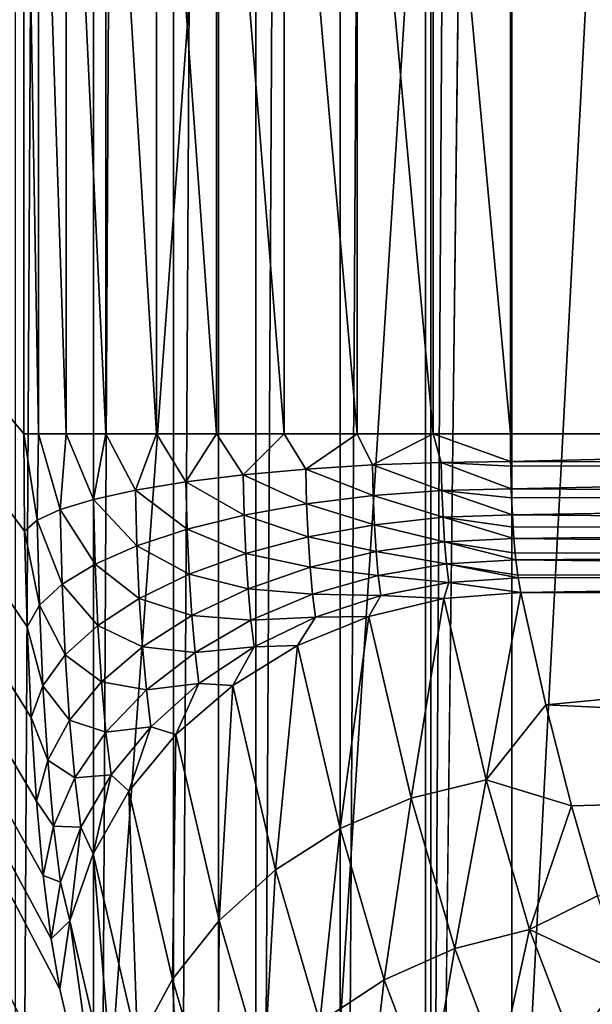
# Model space of a CAD drawing. Header units: metres. Extents: x -13 to 104, y -17 to 17.
# Tile 44 of 235: x 25.978 to 26.624, y -6.288 to -5.176. Entities that reach past the tile are written whole.
import ezdxf

# ---------------------------------------------------------------- set-up
doc = ezdxf.new("R2010")
doc.units = ezdxf.units.M
doc.layers.add('solid_508351', color=7, linetype='CONTINUOUS')

msp = doc.modelspace()

# ---------------------------------------------------------------- linework, layer by layer
at = {"layer": 'solid_508351'}
for points in [[(37.213074, -7.476887, 19.175852), (20.541, 8.649134, 17.423546), (20.540823, 0, 17.423527)], [(37.213074, -7.476887, 19.175852), (37.213074, 7.476887, 19.17585), (20.541, 8.649134, 17.423546)], [(25.972931, -8.318213, 12.851464), (25.972931, 8.318213, 12.851464), (26.060841, 8.309629, 12.89565)], [(26.060841, -8.309629, 12.89565), (25.972931, -8.318213, 12.851464), (26.060841, 8.309629, 12.89565)], [(26.060841, -8.309629, 12.89565), (26.060841, 8.309629, 12.89565), (26.151501, 8.300849, 12.933992)], [(26.151501, -8.300849, 12.933992), (26.060841, -8.309629, 12.89565), (26.151501, 8.300849, 12.933992)], [(26.151501, -8.300849, 12.933992), (26.151501, 8.300849, 12.933992), (26.244511, 8.291911, 12.966316)], [(26.244511, -8.291911, 12.966316), (26.151501, -8.300849, 12.933992), (26.244511, 8.291911, 12.966316)], [(26.244511, -8.291911, 12.966316), (26.244511, 8.291911, 12.966316), (26.339462, 8.282854, 12.992474)], [(26.339462, -8.282854, 12.992474), (26.244511, -8.291911, 12.966316), (26.339462, 8.282854, 12.992474)], [(26.339462, -8.282854, 12.992474), (26.339462, 8.282854, 12.992474), (26.43593, 8.273734, 13.012343)], [(26.43593, -8.273734, 13.012343), (26.339462, -8.282854, 12.992474), (26.43593, 8.273734, 13.012343)], [(26.43593, -8.273734, 13.012343), (26.43593, 8.273734, 13.012343), (26.533504, 8.264537, 13.025842)], [(26.43593, -8.273734, 13.012343), (26.533504, 8.264537, 13.025842), (26.533337, 0, 13.025824)], [(40.470669, 7.284587, 14.490697), (26.533504, -8.264537, 13.025842), (26.533337, 0, 13.025824)], [(40.470669, -7.284587, 14.490697), (26.533504, -8.264537, 13.025842), (40.470669, 7.284587, 14.490697)], [(20.540823, 0, 17.423527), (20.541002, -8.649134, 17.423546), (37.213074, -7.476887, 19.175852)], [(26.43593, -8.273734, 13.012343), (26.533337, 0, 13.025824), (26.533504, -8.264537, 13.025842)], [(26.196043, -6.847014, 1.884979), (25.198364, -4.7, 11.377251), (25.198364, -8.404401, 11.377251)], [(25.982328, -5.64358, 3.918336), (25.982328, -4.7, 3.918336), (25.198364, -4.7, 11.377251)], [(25.983238, -5.753585, 3.909686), (25.982328, -5.64358, 3.918336), (25.198364, -4.7, 11.377251)], [(25.985964, -5.861496, 3.883743), (25.983238, -5.753585, 3.909686), (25.198364, -4.7, 11.377251)], [(25.99044, -5.96393, 3.841157), (25.985964, -5.861496, 3.883743), (25.198364, -4.7, 11.377251)], [(25.996553, -6.058304, 3.783), (25.99044, -5.96393, 3.841157), (25.198364, -4.7, 11.377251)], [(26.004148, -6.142247, 3.710734), (25.996553, -6.058304, 3.783), (25.198364, -4.7, 11.377251)], [(26.013035, -6.213643, 3.626181), (26.004148, -6.142247, 3.710734), (25.198364, -4.7, 11.377251)], [(26.022978, -6.270645, 3.531578), (26.013035, -6.213643, 3.626181), (25.198364, -4.7, 11.377251)], [(26.078854, -6.50856, 2.999964), (26.022978, -6.270645, 3.531578), (25.198364, -4.7, 11.377251)], [(26.136709, -6.701274, 2.449499), (26.078854, -6.50856, 2.999964), (25.198364, -4.7, 11.377251)], [(26.196043, -6.847014, 1.884979), (26.136709, -6.701274, 2.449499), (25.198364, -4.7, 11.377251)], [(25.92498, -8.491352, -8.91882), (25.92437, -4.7, -8.919536), (26.202055, -4.7, -8.558278)], [(26.202703, -8.471836, -8.557341), (25.92498, -8.491352, -8.91882), (26.202055, -4.7, -8.558278)], [(25.998959, -5.64358, 3.832782), (25.982328, -4.7, 3.918336), (25.982328, -5.64358, 3.918336)], [(25.998959, -5.64358, 3.832782), (25.998962, -4.7, 3.832764), (25.982328, -4.7, 3.918336)], [(26.030191, -5.64358, 3.751415), (25.998962, -4.7, 3.832764), (25.998959, -5.64358, 3.832782)], [(26.030191, -5.64358, 3.751415), (26.03017, -4.7, 3.75146), (25.998962, -4.7, 3.832764)], [(26.075081, -5.64358, 3.676708), (26.075109, -4.7, 3.676669), (26.03017, -4.7, 3.75146)], [(26.075081, -5.64358, 3.676708), (26.03017, -4.7, 3.75146), (26.030191, -5.64358, 3.751415)], [(26.132259, -5.64358, 3.61093), (26.075109, -4.7, 3.676669), (26.075081, -5.64358, 3.676708)], [(26.132259, -5.64358, 3.61093), (26.132215, -4.7, 3.610974), (26.075109, -4.7, 3.676669)], [(26.199993, -5.64358, 3.556082), (26.200045, -4.7, 3.556047), (26.132215, -4.7, 3.610974)], [(26.199993, -5.64358, 3.556082), (26.132215, -4.7, 3.610974), (26.132259, -5.64358, 3.61093)], [(26.27622, -5.64358, 3.513828), (26.200045, -4.7, 3.556047), (26.199993, -5.64358, 3.556082)], [(26.27622, -5.64358, 3.513828), (26.276176, -4.7, 3.513847), (26.200045, -4.7, 3.556047)], [(26.202703, -8.471836, -8.557341), (26.202055, -4.7, -8.558278), (26.441963, -4.7, -8.170467)], [(26.442406, -8.454499, -8.169662), (26.202703, -8.471836, -8.557341), (26.441963, -4.7, -8.170467)], [(26.358627, -5.64358, 3.485452), (26.358677, -4.7, 3.48544), (26.276176, -4.7, 3.513847)], [(26.358627, -5.64358, 3.485452), (26.276176, -4.7, 3.513847), (26.27622, -5.64358, 3.513828)], [(26.444712, -5.64358, 3.471818), (26.358677, -4.7, 3.48544), (26.358627, -5.64358, 3.485452)], [(26.444712, -5.64358, 3.471818), (26.444693, -4.7, 3.47182), (26.358677, -4.7, 3.48544)], [(26.442406, -8.454499, -8.169662), (26.441963, -4.7, -8.170467), (26.64126, -4.7, -7.760674)], [(26.64167, -8.439519, -7.759706), (26.442406, -8.454499, -8.169662), (26.64126, -4.7, -7.760674)], [(26.531853, -5.64358, 3.473339), (26.531853, -4.7, 3.473339), (26.444693, -4.7, 3.47182)], [(26.444712, -5.64358, 3.471818), (26.531853, -5.64358, 3.473339), (26.444693, -4.7, 3.47182)], [(27.849154, -5.64358, 3.611793), (27.849154, -4.7, 3.611793), (26.531853, -4.7, 3.473339)], [(26.531853, -5.64358, 3.473339), (27.849154, -5.64358, 3.611793), (26.531853, -4.7, 3.473339)], [(25.997435, -5.741299, 3.833506), (25.982328, -5.64358, 3.918336), (25.983238, -5.753585, 3.909686)], [(25.997435, -5.741299, 3.833506), (25.998959, -5.64358, 3.832782), (25.982328, -5.64358, 3.918336)], [(25.997435, -5.741299, 3.833506), (26.023525, -5.729309, 3.76049), (25.998959, -5.64358, 3.832782)], [(26.023525, -5.729309, 3.76049), (26.030191, -5.64358, 3.751415), (25.998959, -5.64358, 3.832782)], [(26.023525, -5.729309, 3.76049), (26.060867, -5.717917, 3.692435), (26.030191, -5.64358, 3.751415)], [(26.060867, -5.717917, 3.692435), (26.075081, -5.64358, 3.676708), (26.030191, -5.64358, 3.751415)], [(26.060867, -5.717917, 3.692435), (26.108543, -5.707404, 3.631016), (26.075081, -5.64358, 3.676708)], [(26.108543, -5.707404, 3.631016), (26.132259, -5.64358, 3.61093), (26.075081, -5.64358, 3.676708)], [(26.108543, -5.707404, 3.631016), (26.165379, -5.698028, 3.577746), (26.132259, -5.64358, 3.61093)], [(26.165379, -5.698028, 3.577746), (26.199993, -5.64358, 3.556082), (26.132259, -5.64358, 3.61093)], [(26.165379, -5.698028, 3.577746), (26.229973, -5.69002, 3.533936), (26.199993, -5.64358, 3.556082)], [(26.229973, -5.69002, 3.533936), (26.27622, -5.64358, 3.513828), (26.199993, -5.64358, 3.556082)], [(26.229973, -5.69002, 3.533936), (26.300735, -5.683577, 3.500665), (26.27622, -5.64358, 3.513828)], [(26.300735, -5.683577, 3.500665), (26.358627, -5.64358, 3.485452), (26.27622, -5.64358, 3.513828)], [(26.300735, -5.683577, 3.500665), (26.375925, -5.678858, 3.478752), (26.358627, -5.64358, 3.485452)], [(26.375925, -5.678858, 3.478752), (26.444712, -5.64358, 3.471818), (26.358627, -5.64358, 3.485452)], [(26.375925, -5.678858, 3.478752), (26.45369, -5.67598, 3.468738), (26.444712, -5.64358, 3.471818)], [(26.444712, -5.64358, 3.471818), (26.532114, -5.675012, 3.470868), (26.531853, -5.64358, 3.473339)], [(26.45369, -5.67598, 3.468738), (26.532114, -5.675012, 3.470868), (26.444712, -5.64358, 3.471818)], [(26.532114, -5.675012, 3.470868), (27.849154, -5.64358, 3.611793), (26.531853, -5.64358, 3.473339)], [(26.532114, -5.675012, 3.470868), (27.850965, -5.678925, 3.608819), (27.849154, -5.64358, 3.611793)], [(26.376799, -5.713462, 3.470433), (26.375925, -5.678858, 3.478752), (26.300735, -5.683577, 3.500665)], [(26.454493, -5.70776, 3.461097), (26.45369, -5.67598, 3.468738), (26.375925, -5.678858, 3.478752)], [(26.376799, -5.713462, 3.470433), (26.454493, -5.70776, 3.461097), (26.375925, -5.678858, 3.478752)], [(26.45369, -5.67598, 3.468738), (26.532209, -5.680377, 3.469944), (26.532114, -5.675012, 3.470868)], [(26.45369, -5.67598, 3.468738), (26.532892, -5.705843, 3.463455), (26.532209, -5.680377, 3.469944)], [(26.454493, -5.70776, 3.461097), (26.532892, -5.705843, 3.463455), (26.45369, -5.67598, 3.468738)], [(26.532114, -5.675012, 3.470868), (26.532209, -5.680377, 3.469944), (27.850965, -5.678925, 3.608819)], [(26.532209, -5.680377, 3.469944), (26.532892, -5.705843, 3.463455), (27.850965, -5.678925, 3.608819)], [(26.532892, -5.705843, 3.463455), (27.856441, -5.713646, 3.599815), (27.850965, -5.678925, 3.608819)], [(26.231125, -5.735572, 3.522984), (26.229973, -5.69002, 3.533936), (26.165379, -5.698028, 3.577746)], [(26.301727, -5.722809, 3.491233), (26.300735, -5.683577, 3.500665), (26.229973, -5.69002, 3.533936)], [(26.231125, -5.735572, 3.522984), (26.301727, -5.722809, 3.491233), (26.229973, -5.69002, 3.533936)], [(26.301727, -5.722809, 3.491233), (26.376799, -5.713462, 3.470433), (26.300735, -5.683577, 3.500665)], [(26.166729, -5.751435, 3.564905), (26.165379, -5.698028, 3.577746), (26.108543, -5.707404, 3.631016)], [(26.166729, -5.751435, 3.564905), (26.231125, -5.735572, 3.522984), (26.165379, -5.698028, 3.577746)], [(26.110126, -5.770008, 3.615965), (26.108543, -5.707404, 3.631016), (26.060867, -5.717917, 3.692435)], [(26.110126, -5.770008, 3.615965), (26.166729, -5.751435, 3.564905), (26.108543, -5.707404, 3.631016)], [(26.455811, -5.737926, 3.448555), (26.454493, -5.70776, 3.461097), (26.376799, -5.713462, 3.470433)], [(26.454493, -5.70776, 3.461097), (26.533268, -5.715919, 3.459873), (26.532892, -5.705843, 3.463455)], [(26.454493, -5.70776, 3.461097), (26.53417, -5.735109, 3.451288), (26.533268, -5.715919, 3.459873)], [(26.455811, -5.737926, 3.448555), (26.53417, -5.735109, 3.451288), (26.454493, -5.70776, 3.461097)], [(26.532892, -5.705843, 3.463455), (26.533268, -5.715919, 3.459873), (27.856441, -5.713646, 3.599815)], [(26.062712, -5.790834, 3.674904), (26.060867, -5.717917, 3.692435), (26.023525, -5.729309, 3.76049)], [(26.062712, -5.790834, 3.674904), (26.110126, -5.770008, 3.615965), (26.060867, -5.717917, 3.692435)], [(26.303354, -5.760049, 3.47575), (26.301727, -5.722809, 3.491233), (26.231125, -5.735572, 3.522984)], [(26.378235, -5.746308, 3.456777), (26.376799, -5.713462, 3.470433), (26.301727, -5.722809, 3.491233)], [(26.303354, -5.760049, 3.47575), (26.378235, -5.746308, 3.456777), (26.301727, -5.722809, 3.491233)], [(26.378235, -5.746308, 3.456777), (26.455811, -5.737926, 3.448555), (26.376799, -5.713462, 3.470433)], [(26.533268, -5.715919, 3.459873), (26.53417, -5.735109, 3.451288), (27.856441, -5.713646, 3.599815)], [(26.53417, -5.735109, 3.451288), (27.865511, -5.746513, 3.584834), (27.856441, -5.713646, 3.599815)], [(26.02565, -5.813401, 3.740273), (26.023525, -5.729309, 3.76049), (25.997435, -5.741299, 3.833506)], [(26.02565, -5.813401, 3.740273), (26.062712, -5.790834, 3.674904), (26.023525, -5.729309, 3.76049)], [(25.999855, -5.837152, 3.810462), (25.997435, -5.741299, 3.833506), (25.983238, -5.753585, 3.909686)], [(25.999855, -5.837152, 3.810462), (26.02565, -5.813401, 3.740273), (25.997435, -5.741299, 3.833506)], [(26.233013, -5.77881, 3.505008), (26.231125, -5.735572, 3.522984), (26.166729, -5.751435, 3.564905)], [(26.233013, -5.77881, 3.505008), (26.303354, -5.760049, 3.47575), (26.231125, -5.735572, 3.522984)], [(26.457611, -5.765719, 3.431429), (26.455811, -5.737926, 3.448555), (26.378235, -5.746308, 3.456777)], [(26.455811, -5.737926, 3.448555), (26.534992, -5.74899, 3.443471), (26.53417, -5.735109, 3.451288)], [(26.455811, -5.737926, 3.448555), (26.535917, -5.762072, 3.434673), (26.534992, -5.74899, 3.443471)], [(26.457611, -5.765719, 3.431429), (26.535917, -5.762072, 3.434673), (26.455811, -5.737926, 3.448555)], [(26.53417, -5.735109, 3.451288), (26.534992, -5.74899, 3.443471), (27.865511, -5.746513, 3.584834)], [(25.999855, -5.837152, 3.810462), (25.983238, -5.753585, 3.909686), (25.985964, -5.861496, 3.883743)], [(26.168943, -5.802129, 3.543829), (26.166729, -5.751435, 3.564905), (26.110126, -5.770008, 3.615965)], [(26.168943, -5.802129, 3.543829), (26.233013, -5.77881, 3.505008), (26.166729, -5.751435, 3.564905)], [(26.380194, -5.776571, 3.438128), (26.378235, -5.746308, 3.456777), (26.303354, -5.760049, 3.47575)], [(26.380194, -5.776571, 3.438128), (26.457611, -5.765719, 3.431429), (26.378235, -5.746308, 3.456777)], [(26.534992, -5.74899, 3.443471), (26.535917, -5.762072, 3.434673), (27.865511, -5.746513, 3.584834)], [(26.535917, -5.762072, 3.434673), (27.878004, -5.776423, 3.564056), (27.865511, -5.746513, 3.584834)], [(26.305576, -5.794359, 3.454607), (26.303354, -5.760049, 3.47575), (26.233013, -5.77881, 3.505008)], [(26.305576, -5.794359, 3.454607), (26.380194, -5.776571, 3.438128), (26.303354, -5.760049, 3.47575)], [(26.459846, -5.79044, 3.410147), (26.457611, -5.765719, 3.431429), (26.380194, -5.776571, 3.438128)], [(26.457611, -5.765719, 3.431429), (26.537323, -5.778462, 3.421298), (26.535917, -5.762072, 3.434673)], [(26.457611, -5.765719, 3.431429), (26.538088, -5.786055, 3.414026), (26.537323, -5.778462, 3.421298)], [(26.459846, -5.79044, 3.410147), (26.538088, -5.786055, 3.414026), (26.457611, -5.765719, 3.431429)], [(26.535917, -5.762072, 3.434673), (26.537323, -5.778462, 3.421298), (27.878004, -5.776423, 3.564056)], [(26.112722, -5.829432, 3.591259), (26.110126, -5.770008, 3.615965), (26.062712, -5.790834, 3.674904)], [(26.112722, -5.829432, 3.591259), (26.168943, -5.802129, 3.543829), (26.110126, -5.770008, 3.615965)], [(26.235594, -5.818647, 3.480459), (26.233013, -5.77881, 3.505008), (26.168943, -5.802129, 3.543829)], [(26.235594, -5.818647, 3.480459), (26.305576, -5.794359, 3.454607), (26.233013, -5.77881, 3.505008)], [(26.382629, -5.803488, 3.414956), (26.380194, -5.776571, 3.438128), (26.305576, -5.794359, 3.454607)], [(26.382629, -5.803488, 3.414956), (26.459846, -5.79044, 3.410147), (26.380194, -5.776571, 3.438128)], [(26.537323, -5.778462, 3.421298), (26.538088, -5.786055, 3.414026), (27.878004, -5.776423, 3.564056)], [(26.538088, -5.786055, 3.414026), (27.893612, -5.802188, 3.53787), (27.878004, -5.776423, 3.564056)], [(26.459846, -5.79044, 3.410147), (26.54018, -5.803329, 3.39411), (26.538088, -5.786055, 3.414026)], [(26.538088, -5.786055, 3.414026), (26.54018, -5.803329, 3.39411), (27.893612, -5.802188, 3.53787)], [(26.065735, -5.860048, 3.646129), (26.062712, -5.790834, 3.674904), (26.02565, -5.813401, 3.740273)], [(26.065735, -5.860048, 3.646129), (26.112722, -5.829432, 3.591259), (26.062712, -5.790834, 3.674904)], [(26.308338, -5.824877, 3.428336), (26.305576, -5.794359, 3.454607), (26.235594, -5.818647, 3.480459)], [(26.308338, -5.824877, 3.428336), (26.382629, -5.803488, 3.414956), (26.305576, -5.794359, 3.454607)], [(26.462463, -5.811467, 3.385247), (26.459846, -5.79044, 3.410147), (26.382629, -5.803488, 3.414956)], [(26.459846, -5.79044, 3.410147), (26.540627, -5.806454, 3.389869), (26.54018, -5.803329, 3.39411)], [(26.462463, -5.811467, 3.385247), (26.540627, -5.806454, 3.389869), (26.459846, -5.79044, 3.410147)], [(26.171968, -5.848835, 3.515048), (26.168943, -5.802129, 3.543829), (26.112722, -5.829432, 3.591259)], [(26.171968, -5.848835, 3.515048), (26.235594, -5.818647, 3.480459), (26.168943, -5.802129, 3.543829)], [(26.385479, -5.826383, 3.387843), (26.382629, -5.803488, 3.414956), (26.308338, -5.824877, 3.428336)], [(26.385479, -5.826383, 3.387843), (26.462463, -5.811467, 3.385247), (26.382629, -5.803488, 3.414956)], [(26.385479, -5.826383, 3.387843), (26.456766, -5.829546, 3.357119), (26.462463, -5.811467, 3.385247)], [(26.462463, -5.811467, 3.385247), (26.456766, -5.829546, 3.357119), (26.543468, -5.822742, 3.362837)], [(26.462463, -5.811467, 3.385247), (26.543468, -5.822742, 3.362837), (26.540627, -5.806454, 3.389869)], [(26.54018, -5.803329, 3.39411), (26.540627, -5.806454, 3.389869), (27.893612, -5.802188, 3.53787)], [(26.540627, -5.806454, 3.389869), (26.543468, -5.822742, 3.362837), (27.893612, -5.802188, 3.53787)], [(26.543468, -5.822742, 3.362837), (27.912003, -5.822742, 3.506676), (27.893612, -5.802188, 3.53787)], [(26.029139, -5.893221, 3.707088), (26.02565, -5.813401, 3.740273), (25.999855, -5.837152, 3.810462)], [(26.029139, -5.893221, 3.707088), (26.065735, -5.860048, 3.646129), (26.02565, -5.813401, 3.740273)], [(26.2388, -5.85408, 3.449955), (26.235594, -5.818647, 3.480459), (26.171968, -5.848835, 3.515048)], [(26.2388, -5.85408, 3.449955), (26.308338, -5.824877, 3.428336), (26.235594, -5.818647, 3.480459)], [(26.504383, -6.034171, 2.904067), (26.543468, -5.822742, 3.362837), (26.456766, -5.829546, 3.357119)], [(26.57181, -5.949569, 3.093185), (26.543468, -5.822742, 3.362837), (26.504383, -6.034171, 2.904067)], [(26.57181, -5.949569, 3.093185), (27.912003, -5.822742, 3.506676), (26.543468, -5.822742, 3.362837)], [(26.57181, -5.949569, 3.093185), (28.140541, -6.022723, 3.084111), (27.912003, -5.822742, 3.506676)], [(26.116268, -5.884182, 3.557521), (26.112722, -5.829432, 3.591259), (26.065735, -5.860048, 3.646129)], [(26.116268, -5.884182, 3.557521), (26.171968, -5.848835, 3.515048), (26.112722, -5.829432, 3.591259)], [(26.311569, -5.850834, 3.397596), (26.308338, -5.824877, 3.428336), (26.2388, -5.85408, 3.449955)], [(26.311569, -5.850834, 3.397596), (26.385479, -5.826383, 3.387843), (26.308338, -5.824877, 3.428336)], [(26.311569, -5.850834, 3.397596), (26.37191, -5.84978, 3.358294), (26.385479, -5.826383, 3.387843)], [(26.385479, -5.826383, 3.387843), (26.37191, -5.84978, 3.358294), (26.456766, -5.829546, 3.357119)], [(26.456766, -5.829546, 3.357119), (26.37191, -5.84978, 3.358294), (26.419693, -6.055115, 2.90367)], [(26.504383, -6.034171, 2.904067), (26.456766, -5.829546, 3.357119), (26.419693, -6.055115, 2.90367)], [(26.003832, -5.928135, 3.772635), (25.999855, -5.837152, 3.810462), (25.985964, -5.861496, 3.883743)], [(26.003832, -5.928135, 3.772635), (26.029139, -5.893221, 3.707088), (25.999855, -5.837152, 3.810462)], [(26.175728, -5.890379, 3.479284), (26.171968, -5.848835, 3.515048), (26.116268, -5.884182, 3.557521)], [(26.175728, -5.890379, 3.479284), (26.2388, -5.85408, 3.449955), (26.171968, -5.848835, 3.515048)], [(26.242552, -5.884219, 3.414264), (26.2388, -5.85408, 3.449955), (26.175728, -5.890379, 3.479284)], [(26.242552, -5.884219, 3.414264), (26.311569, -5.850834, 3.397596), (26.2388, -5.85408, 3.449955)], [(26.242552, -5.884219, 3.414264), (26.291571, -5.882828, 3.366337), (26.311569, -5.850834, 3.397596)], [(26.37191, -5.84978, 3.358294), (26.291571, -5.882828, 3.366337), (26.339624, -6.089322, 2.909144)], [(26.311569, -5.850834, 3.397596), (26.291571, -5.882828, 3.366337), (26.37191, -5.84978, 3.358294)], [(26.419693, -6.055115, 2.90367), (26.37191, -5.84978, 3.358294), (26.339624, -6.089322, 2.909144)], [(26.003832, -5.928135, 3.772635), (25.985964, -5.861496, 3.883743), (25.99044, -5.96393, 3.841157)], [(26.069866, -5.923816, 3.606833), (26.065735, -5.860048, 3.646129), (26.029139, -5.893221, 3.707088)], [(26.069866, -5.923816, 3.606833), (26.116268, -5.884182, 3.557521), (26.065735, -5.860048, 3.646129)], [(26.120674, -5.93288, 3.515598), (26.116268, -5.884182, 3.557521), (26.069866, -5.923816, 3.606833)], [(26.120674, -5.93288, 3.515598), (26.175728, -5.890379, 3.479284), (26.116268, -5.884182, 3.557521)], [(26.180126, -5.925715, 3.437438), (26.242552, -5.884219, 3.414264), (26.175728, -5.890379, 3.479284)], [(26.180126, -5.925715, 3.437438), (26.218193, -5.927682, 3.381001), (26.242552, -5.884219, 3.414264)], [(26.291571, -5.882828, 3.366337), (26.218193, -5.927682, 3.381001), (26.266611, -6.135751, 2.920322)], [(26.242552, -5.884219, 3.414264), (26.218193, -5.927682, 3.381001), (26.291571, -5.882828, 3.366337)], [(26.339624, -6.089322, 2.909144), (26.291571, -5.882828, 3.366337), (26.266611, -6.135751, 2.920322)], [(26.033901, -5.966762, 3.66177), (26.029139, -5.893221, 3.707088), (26.003832, -5.928135, 3.772635)], [(26.033901, -5.966762, 3.66177), (26.069866, -5.923816, 3.606833), (26.029139, -5.893221, 3.707088)], [(26.180126, -5.925715, 3.437438), (26.175728, -5.890379, 3.479284), (26.120674, -5.93288, 3.515598)], [(26.00926, -6.011961, 3.720979), (26.003832, -5.928135, 3.772635), (25.99044, -5.96393, 3.841157)], [(26.00926, -6.011961, 3.720979), (26.033901, -5.966762, 3.66177), (26.003832, -5.928135, 3.772635)], [(26.074997, -5.980536, 3.558005), (26.069866, -5.923816, 3.606833), (26.033901, -5.966762, 3.66177)], [(26.074997, -5.980536, 3.558005), (26.120674, -5.93288, 3.515598), (26.069866, -5.923816, 3.606833)], [(26.125832, -5.9743, 3.466546), (26.120674, -5.93288, 3.515598), (26.074997, -5.980536, 3.558005)], [(26.125832, -5.9743, 3.466546), (26.180126, -5.925715, 3.437438), (26.120674, -5.93288, 3.515598)], [(26.125832, -5.9743, 3.466546), (26.154011, -5.982978, 3.401841), (26.180126, -5.925715, 3.437438)], [(26.180126, -5.925715, 3.437438), (26.154011, -5.982978, 3.401841), (26.218193, -5.927682, 3.381001)], [(26.218193, -5.927682, 3.381001), (26.154011, -5.982978, 3.401841), (26.202881, -6.192988, 2.936865)], [(26.266611, -6.135751, 2.920322), (26.218193, -5.927682, 3.381001), (26.202881, -6.192988, 2.936865)], [(26.600731, -6.06378, 2.818012), (26.57181, -5.949569, 3.093185), (26.504383, -6.034171, 2.904067)], [(26.600731, -6.06378, 2.818012), (28.140541, -6.022723, 3.084111), (26.57181, -5.949569, 3.093185)], [(26.00926, -6.011961, 3.720979), (25.99044, -5.96393, 3.841157), (25.996553, -6.058304, 3.783)], [(26.03982, -6.032173, 3.605459), (26.033901, -5.966762, 3.66177), (26.00926, -6.011961, 3.720979)], [(26.03982, -6.032173, 3.605459), (26.074997, -5.980536, 3.558005), (26.033901, -5.966762, 3.66177)], [(26.081003, -6.02878, 3.500872), (26.125832, -5.9743, 3.466546), (26.074997, -5.980536, 3.558005)], [(26.081003, -6.02878, 3.500872), (26.100979, -6.047032, 3.428221), (26.125832, -5.9743, 3.466546)], [(26.125832, -5.9743, 3.466546), (26.100979, -6.047032, 3.428221), (26.154011, -5.982978, 3.401841)], [(26.081003, -6.02878, 3.500872), (26.074997, -5.980536, 3.558005), (26.03982, -6.032173, 3.605459)], [(26.154011, -5.982978, 3.401841), (26.100979, -6.047032, 3.428221), (26.150372, -6.25929, 2.958268)], [(26.202881, -6.192988, 2.936865), (26.154011, -5.982978, 3.401841), (26.150372, -6.25929, 2.958268)], [(26.016006, -6.086521, 3.656792), (26.00926, -6.011961, 3.720979), (25.996553, -6.058304, 3.783)], [(26.016006, -6.086521, 3.656792), (26.03982, -6.032173, 3.605459), (26.00926, -6.011961, 3.720979)], [(26.630171, -6.16513, 2.537902), (28.140541, -6.022723, 3.084111), (26.600731, -6.06378, 2.818012)], [(26.046745, -6.08781, 3.539571), (26.03982, -6.032173, 3.605459), (26.016006, -6.086521, 3.656792)], [(26.046745, -6.08781, 3.539571), (26.081003, -6.02878, 3.500872), (26.03982, -6.032173, 3.605459)], [(26.046745, -6.08781, 3.539571), (26.060711, -6.117894, 3.45934), (26.081003, -6.02878, 3.500872)], [(26.081003, -6.02878, 3.500872), (26.060711, -6.117894, 3.45934), (26.100979, -6.047032, 3.428221)], [(26.504383, -6.034171, 2.904067), (26.419693, -6.055115, 2.90367), (26.468981, -6.22479, 2.434725)], [(26.553501, -6.203259, 2.436744), (26.504383, -6.034171, 2.904067), (26.468981, -6.22479, 2.434725)], [(26.600731, -6.06378, 2.818012), (26.504383, -6.034171, 2.904067), (26.553501, -6.203259, 2.436744)], [(26.100979, -6.047032, 3.428221), (26.060711, -6.117894, 3.45934), (26.110683, -6.332639, 2.983879)], [(26.150372, -6.25929, 2.958268), (26.100979, -6.047032, 3.428221), (26.110683, -6.332639, 2.983879)], [(26.419693, -6.055115, 2.90367), (26.339624, -6.089322, 2.909144), (26.389191, -6.259956, 2.43755)], [(26.468981, -6.22479, 2.434725), (26.419693, -6.055115, 2.90367), (26.389191, -6.259956, 2.43755)], [(26.016006, -6.086521, 3.656792), (25.996553, -6.058304, 3.783), (26.004148, -6.142247, 3.710734)], [(26.630171, -6.16513, 2.537902), (26.600731, -6.06378, 2.818012), (26.553501, -6.203259, 2.436744)], [(26.023901, -6.14994, 3.58169), (26.016006, -6.086521, 3.656792), (26.004148, -6.142247, 3.710734)], [(26.023901, -6.14994, 3.58169), (26.046745, -6.08781, 3.539571), (26.016006, -6.086521, 3.656792)], [(26.023901, -6.14994, 3.58169), (26.034433, -6.193406, 3.494249), (26.046745, -6.08781, 3.539571)], [(26.046745, -6.08781, 3.539571), (26.034433, -6.193406, 3.494249), (26.060711, -6.117894, 3.45934)], [(26.339624, -6.089322, 2.909144), (26.266611, -6.135751, 2.920322), (26.316557, -6.307686, 2.445132)], [(26.389191, -6.259956, 2.43755), (26.339624, -6.089322, 2.909144), (26.316557, -6.307686, 2.445132)], [(26.060711, -6.117894, 3.45934), (26.034433, -6.193406, 3.494249), (26.085022, -6.410802, 3.01292)], [(26.110683, -6.332639, 2.983879), (26.060711, -6.117894, 3.45934), (26.085022, -6.410802, 3.01292)], [(26.023901, -6.14994, 3.58169), (26.004148, -6.142247, 3.710734), (26.013035, -6.213643, 3.626181)], [(26.266611, -6.135751, 2.920322), (26.202881, -6.192988, 2.936865), (26.253292, -6.366527, 2.457242)], [(26.316557, -6.307686, 2.445132), (26.266611, -6.135751, 2.920322), (26.253292, -6.366527, 2.457242)], [(26.023901, -6.14994, 3.58169), (26.013035, -6.213643, 3.626181), (26.034433, -6.193406, 3.494249)], [(26.660069, -6.253407, 2.253448), (26.630171, -6.16513, 2.537902), (26.553501, -6.203259, 2.436744)], [(26.034433, -6.193406, 3.494249), (26.013035, -6.213643, 3.626181), (26.022978, -6.270645, 3.531578)], [(26.034433, -6.193406, 3.494249), (26.022978, -6.270645, 3.531578), (26.078854, -6.50856, 2.999964)], [(26.085022, -6.410802, 3.01292), (26.034433, -6.193406, 3.494249), (26.078854, -6.50856, 2.999964)], [(26.202881, -6.192988, 2.936865), (26.150372, -6.25929, 2.958268), (26.201323, -6.434687, 2.47351)], [(26.253292, -6.366527, 2.457242), (26.202881, -6.192988, 2.936865), (26.201323, -6.434687, 2.47351)], [(26.553501, -6.203259, 2.436744), (26.468981, -6.22479, 2.434725), (26.519485, -6.357808, 1.954221)], [(26.60383, -6.335816, 1.957902), (26.553501, -6.203259, 2.436744), (26.519485, -6.357808, 1.954221)], [(26.660069, -6.253407, 2.253448), (26.553501, -6.203259, 2.436744), (26.60383, -6.335816, 1.957902)], [(26.468981, -6.22479, 2.434725), (26.389191, -6.259956, 2.43755), (26.439978, -6.393725, 1.954331)], [(26.519485, -6.357808, 1.954221), (26.468981, -6.22479, 2.434725), (26.439978, -6.393725, 1.954331)], [(26.690359, -6.328421, 1.965254), (26.660069, -6.253407, 2.253448), (26.60383, -6.335816, 1.957902)], [(26.150372, -6.25929, 2.958268), (26.110683, -6.332639, 2.983879), (26.162231, -6.510092, 2.493441)], [(26.201323, -6.434687, 2.47351), (26.150372, -6.25929, 2.958268), (26.162231, -6.510092, 2.493441)], [(26.389191, -6.259956, 2.43755), (26.316557, -6.307686, 2.445132), (26.367733, -6.442475, 1.958229)], [(26.439978, -6.393725, 1.954331), (26.389191, -6.259956, 2.43755), (26.367733, -6.442475, 1.958229)], [(26.673378, -6.270645, -2.656559), (26.617414, -6.508891, -2.124105), (26.975349, -8.404401, -5.529622)], [(26.626232, -6.410802, -2.136335), (26.617414, -6.508891, -2.124105), (26.673378, -6.270645, -2.656559)]]:
    msp.add_3dface(points, dxfattribs=at)

doc.saveas('drawing.dxf')
